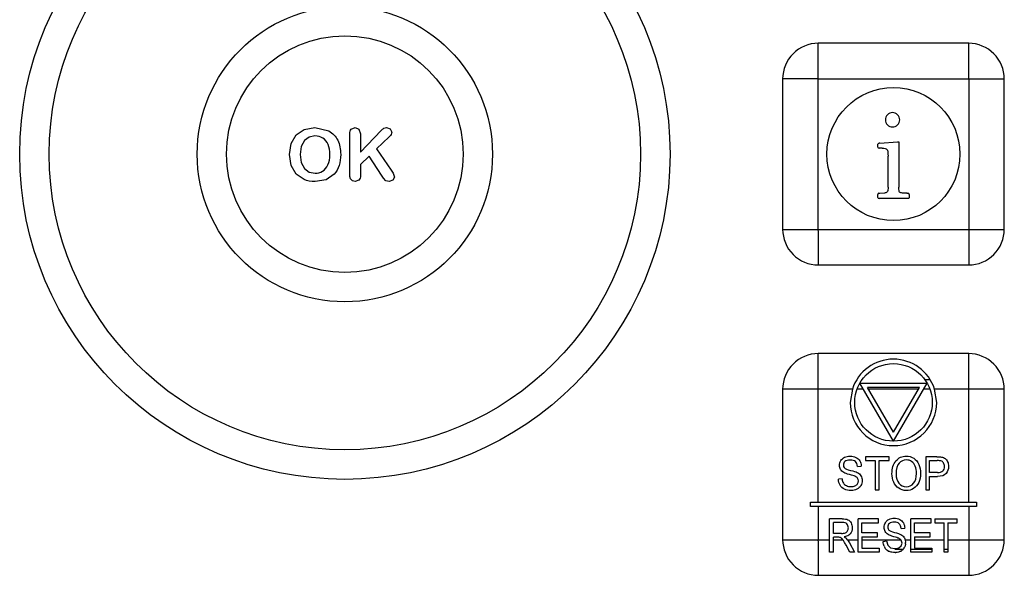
# Model space of a CAD drawing. Header units: millimetres. Extents: x 0 to 2100, y 0 to 1500.
# Tile 17 of 45: x 874 to 918, y 909 to 934. Entities that reach past the tile are written whole.
import ezdxf

# ---------------------------------------------------------------- set-up
doc = ezdxf.new("R2010")
doc.units = ezdxf.units.MM
doc.header["$LTSCALE"] = 115.5
doc.layers.add('00_COMPONENTS', color=7, linetype='CONTINUOUS')

msp = doc.modelspace()

# ---------------------------------------------------------------- linework, layer by layer
at = {"layer": '00_COMPONENTS', "color": 9, "linetype": 'CONTINUOUS'}
for p, q in [((909.716, 924.993), (909.716, 933.393)), ((909.716, 931.793), (918.116, 931.793)), ((916.516, 931.793), (916.516, 923.393)), ((908.116, 924.993), (916.516, 924.993)), ((909.716, 912.693), (909.716, 919.393)), ((914.515, 918.231), (914.759, 918.231)), ((911.261, 917.793), (909.716, 917.793)), ((911.759, 917.793), (911.472, 917.793)), ((914.242, 917.793), (911.99, 917.793)), ((914.76, 917.793), (914.473, 917.793)), ((918.116, 917.793), (914.971, 917.793)), ((916.516, 912.693), (916.516, 917.793)), ((909.716, 912.493), (909.716, 910.993)), ((916.516, 912.493), (916.516, 909.393)), ((908.116, 910.993), (910.235, 910.993)), ((910.403, 910.993), (910.833, 910.993)), ((911.045, 910.993), (911.522, 910.993)), ((911.691, 910.993), (913.451, 910.993)), ((913.647, 910.993), (913.898, 910.993)), ((914.067, 910.993), (915.407, 910.993)), ((915.576, 910.993), (916.516, 910.993)), ((913.518, 910.555), (913.185, 910.555)), ((914.849, 910.555), (913.898, 910.555)), ((915.576, 910.555), (915.407, 910.555))]:
    msp.add_line(p, q, dxfattribs=at)
at = {"layer": '00_COMPONENTS', "color": 7, "linetype": 'CONTINUOUS'}
for p, q in [((916.516, 933.393), (909.716, 933.393)), ((908.116, 931.793), (908.116, 924.993)), ((918.116, 924.993), (918.116, 931.793)), ((886.17, 929.265), (886.531, 929.508)), ((886.531, 929.508), (887.014, 929.593)), ((887.014, 929.593), (887.643, 929.443)), ((888.59, 927.549), (888.59, 929.303)), ((888.652, 929.521), (888.826, 929.593)), ((888.826, 929.593), (889, 929.521)), ((889, 929.521), (889.068, 929.303)), ((889.068, 928.476), (890.006, 929.455)), ((889.068, 929.303), (889.068, 928.476)), ((890.12, 929.559), (890.248, 929.593)), ((890.248, 929.593), (890.413, 929.532)), ((890.413, 929.532), (890.478, 929.385)), ((885.866, 928.379), (885.943, 928.878)), ((885.943, 928.878), (886.17, 929.265)), ((886.539, 929.002), (886.4, 928.738)), ((886.748, 929.158), (886.539, 929.002)), ((887.014, 929.213), (886.748, 929.158)), ((890.37, 929.178), (889.789, 928.627)), ((912.412, 928.838), (912.439, 928.873)), ((912.5, 928.894), (913.3, 928.953)), ((913.3, 928.953), (913.353, 928.942)), ((913.353, 928.942), (913.359, 928.905)), ((913.359, 928.905), (913.359, 926.9)), ((886.4, 928.738), (886.351, 928.379)), ((889.789, 928.627), (890.458, 927.668)), ((912.412, 928.713), (912.412, 928.838)), ((912.529, 928.657), (912.476, 928.66)), ((912.612, 928.66), (912.529, 928.657)), ((885.94, 927.885), (885.866, 928.379)), ((886.351, 928.379), (886.4, 928.015)), ((886.4, 928.015), (886.544, 927.745)), ((889.459, 928.307), (889.068, 927.932)), ((890.024, 927.438), (889.459, 928.307)), ((912.873, 926.897), (912.873, 928.294)), ((886.161, 927.493), (885.94, 927.885)), ((886.544, 927.745), (886.756, 927.586)), ((886.756, 927.586), (887.02, 927.533)), ((889.068, 927.932), (889.068, 927.444)), ((886.528, 927.242), (886.161, 927.493)), ((887.517, 927.24), (887.023, 927.153)), ((887.881, 927.491), (887.517, 927.24)), ((888.621, 927.272), (888.594, 927.377)), ((888.708, 927.185), (888.621, 927.272)), ((888.826, 927.153), (888.708, 927.185)), ((889, 927.224), (888.826, 927.153)), ((890.101, 927.309), (890.024, 927.438)), ((890.208, 927.195), (890.101, 927.309)), ((890.37, 927.153), (890.208, 927.195)), ((890.537, 927.211), (890.37, 927.153)), ((890.6, 927.348), (890.537, 927.211)), ((890.564, 927.492), (890.6, 927.348)), ((912.463, 926.628), (912.5, 926.63)), ((912.5, 926.63), (912.727, 926.641)), ((913.724, 926.628), (913.767, 926.628)), ((912.412, 926.438), (912.412, 926.577)), ((913.769, 926.393), (912.465, 926.393)), ((913.807, 926.398), (913.769, 926.393)), ((913.82, 926.441), (913.807, 926.398)), ((913.82, 926.577), (913.82, 926.441)), ((909.716, 923.393), (916.516, 923.393)), ((916.516, 919.393), (909.716, 919.393)), ((908.116, 917.793), (908.116, 910.993)), ((911.261, 917.793), (911.166, 917.193)), ((911.6, 918.068), (914.632, 918.068)), ((913.116, 915.443), (911.6, 918.068)), ((914.285, 917.868), (911.947, 917.868)), ((913.116, 915.843), (911.947, 917.868)), ((913.116, 915.443), (914.632, 918.068)), ((913.116, 915.843), (914.285, 917.868)), ((915.066, 917.193), (914.971, 917.793)), ((918.116, 910.993), (918.116, 917.793)), ((911.849, 914.743), (911.849, 914.566)), ((912.919, 914.743), (911.849, 914.743)), ((912.919, 914.566), (912.919, 914.743)), ((914.57, 914.743), (914.57, 913.243)), ((915.079, 914.743), (914.57, 914.743)), ((911.495, 914.306), (911.666, 914.32)), ((911.849, 914.566), (912.294, 914.566)), ((912.294, 914.566), (912.294, 913.243)), ((912.473, 913.243), (912.473, 914.566)), ((912.473, 914.566), (912.919, 914.566)), ((914.748, 914.03), (914.748, 914.566)), ((914.748, 914.566), (915.094, 914.566)), ((915.097, 914.03), (914.748, 914.03)), ((914.748, 913.243), (914.748, 913.853)), ((914.748, 913.853), (915.095, 913.853)), ((910.8, 913.741), (910.632, 913.725)), ((912.294, 913.243), (912.473, 913.243)), ((914.57, 913.243), (914.748, 913.243)), ((909.366, 912.493), (909.366, 912.693)), ((909.366, 912.693), (916.866, 912.693)), ((916.866, 912.493), (909.366, 912.493)), ((916.866, 912.693), (916.866, 912.493)), ((910.235, 910.443), (910.235, 911.943)), ((910.8, 911.943), (910.235, 911.943)), ((910.403, 911.281), (910.403, 911.777)), ((910.807, 911.777), (910.403, 911.777)), ((911.522, 910.443), (911.522, 911.943)), ((912.444, 911.943), (911.522, 911.943)), ((911.691, 911.307), (911.691, 911.766)), ((911.691, 911.766), (912.444, 911.766)), ((912.444, 911.766), (912.444, 911.943)), ((913.898, 910.443), (913.898, 911.943)), ((914.82, 911.943), (913.898, 911.943)), ((914.067, 911.307), (914.067, 911.766)), ((914.067, 911.766), (914.82, 911.766)), ((914.82, 911.766), (914.82, 911.943)), ((914.987, 911.943), (914.987, 911.766)), ((914.987, 911.943), (915.997, 911.943)), ((914.987, 911.766), (915.407, 911.766)), ((915.407, 910.443), (915.407, 911.766)), ((915.576, 911.766), (915.576, 910.443)), ((915.576, 911.766), (915.997, 911.766)), ((915.997, 911.766), (915.997, 911.943)), ((910.766, 911.281), (910.403, 911.281)), ((910.403, 910.443), (910.403, 911.109)), ((910.599, 911.109), (910.403, 911.109)), ((912.396, 911.307), (911.691, 911.307)), ((911.691, 911.131), (911.691, 910.62)), ((911.691, 911.131), (912.396, 911.131)), ((912.396, 911.131), (912.396, 911.307)), ((913.464, 911.506), (913.626, 911.52)), ((914.772, 911.307), (914.067, 911.307)), ((914.067, 911.131), (914.067, 910.62)), ((914.067, 911.131), (914.772, 911.131)), ((914.772, 911.131), (914.772, 911.307)), ((910.855, 910.961), (910.833, 910.993)), ((911.146, 910.443), (910.977, 910.755)), ((911.045, 910.993), (910.996, 911.05)), ((911.045, 910.993), (911.136, 910.851)), ((911.137, 910.851), (911.358, 910.443)), ((912.649, 910.925), (912.808, 910.941)), ((912.808, 910.941), (912.86, 910.756)), ((912.86, 910.756), (912.989, 910.639)), ((912.989, 910.639), (913.185, 910.595)), ((913.355, 910.629), (913.465, 910.721)), ((913.466, 910.973), (913.451, 910.993)), ((913.465, 910.721), (913.501, 910.85)), ((913.501, 910.85), (913.466, 910.973)), ((913.611, 911.079), (913.647, 910.993)), ((913.647, 910.993), (913.664, 910.867)), ((910.403, 910.443), (910.235, 910.443)), ((911.358, 910.443), (911.146, 910.443)), ((912.473, 910.443), (911.522, 910.443)), ((911.691, 910.62), (912.473, 910.62)), ((912.473, 910.62), (912.473, 910.443)), ((914.849, 910.443), (913.898, 910.443)), ((914.067, 910.62), (914.849, 910.62)), ((914.849, 910.62), (914.849, 910.443)), ((915.576, 910.443), (915.407, 910.443)), ((909.716, 909.393), (916.516, 909.393))]:
    msp.add_line(p, q, dxfattribs=at)
for centre, radius in [((888.366, 928.393), 14.671), ((888.366, 928.393), 13.339), ((888.366, 928.393), 6.661), ((888.366, 928.393), 5.339), ((913.116, 928.393), 3), ((913.116, 917.193), 1.75)]:
    msp.add_circle(centre, radius, dxfattribs=at)
for centre, radius, start, end in [((913.116, 917.193), 1.95, 17.9202, 162.0798), ((913.116, 917.193), 1.95, 180, 360), ((913.312, 910.908), 0.345, 29.8479, 33.7481), ((913.323, 910.937), 0.674, 180.9869, 182.974), ((913.186, 910.915), 0.535, 202.3525, 209.0701), ((913.151, 910.895), 0.495, 209.0435, 212.5101), ((913.234, 910.844), 0.423, 325.4611, 331.3049), ((913.169, 910.88), 0.498, 331.2461, 336.107), ((913.197, 910.866), 0.467, 353.1327, 0.0337), ((913.091, 910.857), 0.424, 236.8748, 243.6226), ((913.193, 911.001), 0.584, 269.9856, 273.2602), ((913.24, 910.854), 0.426, 297.6636, 304.0789)]:
    msp.add_arc(centre, radius, start, end, dxfattribs=at)
for points in [[(909.716, 933.393), (909.308, 933.393), (908.457, 933.052), (908.116, 932.201), (908.116, 931.793)], [(918.116, 931.793), (918.116, 932.201), (917.775, 933.052), (916.924, 933.393), (916.516, 933.393)], [(908.116, 924.993), (908.116, 924.585), (908.457, 923.734), (909.308, 923.393), (909.716, 923.393)], [(916.516, 923.393), (916.924, 923.393), (917.775, 923.734), (918.116, 924.585), (918.116, 924.993)], [(909.716, 919.393), (909.308, 919.393), (908.457, 919.052), (908.116, 918.201), (908.116, 917.793)], [(918.116, 917.793), (918.116, 918.201), (917.775, 919.052), (916.924, 919.393), (916.516, 919.393)], [(908.116, 910.993), (908.116, 910.585), (908.457, 909.734), (909.308, 909.393), (909.716, 909.393)], [(916.516, 909.393), (916.924, 909.393), (917.775, 909.734), (918.116, 910.585), (918.116, 910.993)]]:
    msp.add_open_spline(points, degree=3, knots=[0, 0, 0, 0, 0.5, 1, 1, 1, 1], dxfattribs=at)
at = {"layer": '00_COMPONENTS', "color": 9, "linetype": 'CONTINUOUS'}
for points in [[(916.516, 931.793), (916.529, 931.805), (916.508, 931.85), (916.519, 931.9), (916.515, 931.955), (916.517, 932.026), (916.516, 932.116), (916.516, 932.258), (916.516, 932.434), (916.516, 932.644), (916.516, 932.851), (916.516, 933.021), (916.516, 933.153), (916.516, 933.233), (916.516, 933.294), (916.515, 933.335), (916.518, 933.368), (916.514, 933.383), (916.518, 933.393), (916.516, 933.393)], [(909.716, 931.793), (909.704, 931.806), (909.659, 931.785), (909.609, 931.796), (909.554, 931.792), (909.483, 931.794), (909.393, 931.793), (909.251, 931.793), (909.075, 931.793), (908.865, 931.793), (908.658, 931.793), (908.488, 931.793), (908.356, 931.793), (908.276, 931.793), (908.215, 931.793), (908.174, 931.792), (908.141, 931.795), (908.126, 931.791), (908.116, 931.795), (908.116, 931.793)], [(909.716, 924.993), (909.703, 924.981), (909.724, 924.936), (909.713, 924.886), (909.717, 924.831), (909.715, 924.76), (909.716, 924.67), (909.716, 924.528), (909.716, 924.352), (909.716, 924.142), (909.716, 923.935), (909.716, 923.765), (909.716, 923.633), (909.716, 923.553), (909.716, 923.492), (909.717, 923.451), (909.714, 923.418), (909.718, 923.403), (909.714, 923.393), (909.716, 923.393)], [(916.516, 924.993), (916.528, 924.98), (916.573, 925.001), (916.623, 924.99), (916.678, 924.994), (916.749, 924.992), (916.839, 924.993), (916.981, 924.993), (917.157, 924.993), (917.367, 924.993), (917.574, 924.993), (917.744, 924.993), (917.876, 924.993), (917.956, 924.993), (918.017, 924.993), (918.058, 924.994), (918.092, 924.991), (918.106, 924.995), (918.116, 924.991), (918.116, 924.993)], [(916.516, 917.793), (916.529, 917.805), (916.508, 917.85), (916.519, 917.9), (916.515, 917.955), (916.517, 918.026), (916.516, 918.116), (916.516, 918.258), (916.516, 918.434), (916.516, 918.644), (916.516, 918.851), (916.516, 919.021), (916.516, 919.153), (916.516, 919.233), (916.516, 919.294), (916.515, 919.335), (916.518, 919.368), (916.514, 919.383), (916.518, 919.393), (916.516, 919.393)], [(909.716, 917.793), (909.704, 917.806), (909.659, 917.785), (909.609, 917.796), (909.554, 917.792), (909.483, 917.794), (909.393, 917.793), (909.251, 917.793), (909.075, 917.793), (908.865, 917.793), (908.658, 917.793), (908.488, 917.793), (908.356, 917.793), (908.276, 917.793), (908.215, 917.793), (908.174, 917.792), (908.141, 917.795), (908.126, 917.791), (908.116, 917.795), (908.116, 917.793)], [(909.716, 910.993), (909.703, 910.981), (909.724, 910.936), (909.713, 910.886), (909.717, 910.831), (909.715, 910.76), (909.716, 910.67), (909.716, 910.528), (909.716, 910.352), (909.716, 910.142), (909.716, 909.935), (909.716, 909.765), (909.716, 909.633), (909.716, 909.553), (909.716, 909.492), (909.717, 909.451), (909.714, 909.418), (909.718, 909.403), (909.714, 909.393), (909.716, 909.393)], [(916.516, 910.993), (916.528, 910.98), (916.573, 911.001), (916.623, 910.99), (916.678, 910.994), (916.749, 910.992), (916.839, 910.993), (916.981, 910.993), (917.157, 910.993), (917.367, 910.993), (917.574, 910.993), (917.744, 910.993), (917.876, 910.993), (917.956, 910.993), (918.017, 910.993), (918.058, 910.994), (918.092, 910.991), (918.106, 910.995), (918.116, 910.991), (918.116, 910.993)]]:
    msp.add_open_spline(points, degree=3, knots=[0, 0, 0, 0, 0.033934, 0.067295, 0.101066, 0.134634, 0.201684, 0.268482, 0.401233, 0.532623, 0.66221, 0.789046, 0.85074, 0.910309, 0.938688, 0.965279, 0.988181, 0.996478, 1, 1, 1, 1], dxfattribs=at)
at = {"layer": '00_COMPONENTS', "color": 7, "linetype": 'CONTINUOUS'}
for points in [[(913.076, 930.265), (912.988, 930.265), (912.913, 930.233), (912.849, 930.172)], [(913.303, 930.172), (913.239, 930.233), (913.161, 930.265), (913.076, 930.265)], [(912.849, 930.172), (912.785, 930.11), (912.753, 930.033), (912.753, 929.942)], [(912.753, 929.942), (912.753, 929.849), (912.785, 929.772), (912.849, 929.71)], [(913.399, 929.942), (913.399, 930.033), (913.367, 930.11), (913.303, 930.172)], [(913.303, 929.71), (913.367, 929.772), (913.399, 929.849), (913.399, 929.942)], [(887.643, 929.443), (887.819, 929.343), (887.952, 929.203), (888.042, 929.02)], [(888.59, 929.303), (888.59, 929.4), (888.61, 929.472), (888.652, 929.521)], [(890.006, 929.455), (890.051, 929.501), (890.088, 929.537), (890.12, 929.559)], [(890.478, 929.385), (890.478, 929.315), (890.441, 929.245), (890.37, 929.178)], [(912.849, 929.71), (912.913, 929.649), (912.988, 929.62), (913.076, 929.62)], [(913.076, 929.62), (913.161, 929.62), (913.239, 929.649), (913.303, 929.71)], [(887.369, 929.115), (887.266, 929.179), (887.147, 929.213), (887.014, 929.213)], [(887.608, 928.828), (887.553, 928.954), (887.472, 929.051), (887.369, 929.115)], [(888.042, 929.02), (888.132, 928.836), (888.177, 928.622), (888.177, 928.376)], [(912.5, 928.894), (912.476, 928.892), (912.455, 928.884), (912.439, 928.873)], [(887.693, 928.379), (887.693, 928.551), (887.664, 928.701), (887.608, 928.828)], [(912.412, 928.713), (912.412, 928.678), (912.433, 928.662), (912.476, 928.66)], [(912.612, 928.66), (912.708, 928.66), (912.777, 928.641), (912.814, 928.606)], [(912.814, 928.606), (912.852, 928.569), (912.873, 928.465), (912.873, 928.294)], [(887.602, 927.908), (887.662, 928.035), (887.693, 928.193), (887.693, 928.379)], [(888.177, 928.376), (888.177, 928.193), (888.152, 928.027), (888.103, 927.879)], [(887.02, 927.533), (887.142, 927.533), (887.254, 927.563), (887.357, 927.624)], [(887.357, 927.624), (887.46, 927.686), (887.54, 927.779), (887.602, 927.908)], [(888.103, 927.879), (888.054, 927.729), (887.98, 927.6), (887.881, 927.491)], [(888.594, 927.377), (888.591, 927.415), (888.59, 927.473), (888.59, 927.549)], [(890.458, 927.668), (890.505, 927.6), (890.54, 927.542), (890.564, 927.492)], [(887.023, 927.153), (886.838, 927.153), (886.672, 927.183), (886.528, 927.242)], [(889.068, 927.444), (889.068, 927.344), (889.045, 927.272), (889, 927.224)], [(912.463, 926.628), (912.428, 926.625), (912.412, 926.609), (912.412, 926.577)], [(912.847, 926.713), (912.831, 926.676), (912.791, 926.652), (912.727, 926.641)], [(912.873, 926.897), (912.873, 926.812), (912.863, 926.75), (912.847, 926.713)], [(913.393, 926.676), (913.369, 926.694), (913.359, 926.769), (913.359, 926.9)], [(913.524, 926.637), (913.46, 926.644), (913.417, 926.657), (913.393, 926.676)], [(913.724, 926.628), (913.652, 926.628), (913.585, 926.63), (913.524, 926.637)], [(913.82, 926.577), (913.82, 926.609), (913.801, 926.628), (913.767, 926.628)], [(912.412, 926.438), (912.412, 926.406), (912.428, 926.393), (912.465, 926.393)], [(910.742, 914.567), (910.78, 914.633), (910.836, 914.683), (910.911, 914.717)], [(910.911, 914.717), (910.985, 914.751), (911.068, 914.769), (911.159, 914.769)], [(911.159, 914.769), (911.258, 914.769), (911.347, 914.75), (911.423, 914.714)], [(911.423, 914.714), (911.499, 914.679), (911.558, 914.626), (911.599, 914.557)], [(913.229, 914.558), (913.349, 914.699), (913.504, 914.77), (913.695, 914.77)], [(913.695, 914.77), (913.819, 914.77), (913.931, 914.736), (914.032, 914.67)], [(914.032, 914.67), (914.131, 914.604), (914.208, 914.512), (914.26, 914.393)], [(915.079, 914.743), (915.168, 914.743), (915.236, 914.738), (915.284, 914.729)], [(915.284, 914.729), (915.351, 914.716), (915.406, 914.693), (915.451, 914.658)], [(915.451, 914.658), (915.495, 914.623), (915.531, 914.575), (915.558, 914.514)], [(910.684, 914.355), (910.684, 914.431), (910.703, 914.502), (910.742, 914.567)], [(910.73, 914.168), (910.699, 914.223), (910.684, 914.286), (910.684, 914.355)], [(910.929, 914.527), (910.88, 914.483), (910.856, 914.43), (910.856, 914.369)], [(910.856, 914.369), (910.856, 914.314), (910.873, 914.27), (910.908, 914.235)], [(910.908, 914.235), (910.942, 914.201), (911.032, 914.165), (911.177, 914.128)], [(911.166, 914.594), (911.057, 914.594), (910.979, 914.571), (910.929, 914.527)], [(911.401, 914.521), (911.347, 914.569), (911.269, 914.594), (911.166, 914.594)], [(911.495, 914.306), (911.486, 914.4), (911.454, 914.472), (911.401, 914.521)], [(911.599, 914.557), (911.64, 914.487), (911.662, 914.408), (911.666, 914.32)], [(913.048, 913.974), (913.048, 914.222), (913.108, 914.417), (913.229, 914.558)], [(913.369, 914.453), (913.278, 914.357), (913.233, 914.196), (913.233, 913.97)], [(913.696, 914.599), (913.569, 914.599), (913.46, 914.55), (913.369, 914.453)], [(913.936, 914.523), (913.864, 914.573), (913.784, 914.599), (913.696, 914.599)], [(914.099, 914.311), (914.062, 914.402), (914.008, 914.473), (913.936, 914.523)], [(914.155, 913.992), (914.155, 914.114), (914.136, 914.22), (914.099, 914.311)], [(914.26, 914.393), (914.313, 914.274), (914.339, 914.14), (914.339, 913.991)], [(915.26, 914.552), (915.23, 914.561), (915.175, 914.566), (915.094, 914.566)], [(915.373, 914.464), (915.344, 914.509), (915.306, 914.538), (915.26, 914.552)], [(915.343, 914.101), (915.391, 914.149), (915.416, 914.216), (915.416, 914.303)], [(915.416, 914.303), (915.416, 914.365), (915.401, 914.419), (915.373, 914.464)], [(915.6, 914.309), (915.6, 914.181), (915.563, 914.073), (915.49, 913.985)], [(915.558, 914.514), (915.586, 914.451), (915.6, 914.383), (915.6, 914.309)], [(910.875, 914.028), (910.811, 914.066), (910.762, 914.113), (910.73, 914.168)], [(911.136, 913.935), (911.011, 913.967), (910.925, 913.999), (910.875, 914.028)], [(911.376, 913.862), (911.339, 913.877), (911.259, 913.902), (911.136, 913.935)], [(911.177, 914.128), (911.323, 914.091), (911.422, 914.06), (911.476, 914.032)], [(911.497, 913.773), (911.473, 913.808), (911.432, 913.837), (911.376, 913.862)], [(911.476, 914.032), (911.555, 913.992), (911.613, 913.941), (911.65, 913.879)], [(911.534, 913.65), (911.534, 913.697), (911.522, 913.738), (911.497, 913.773)], [(911.65, 913.879), (911.687, 913.818), (911.707, 913.746), (911.707, 913.667)], [(913.126, 913.599), (913.074, 913.717), (913.048, 913.842), (913.048, 913.974)], [(913.233, 913.97), (913.233, 913.789), (913.276, 913.647), (913.363, 913.543)], [(914.025, 913.545), (914.111, 913.649), (914.155, 913.799), (914.155, 913.992)], [(914.339, 913.991), (914.339, 913.839), (914.312, 913.702), (914.257, 913.583)], [(915.49, 913.985), (915.417, 913.897), (915.285, 913.853), (915.095, 913.853)], [(915.097, 914.03), (915.212, 914.03), (915.294, 914.053), (915.343, 914.101)], [(910.706, 913.455), (910.659, 913.535), (910.634, 913.625), (910.632, 913.725)], [(910.9, 913.277), (910.817, 913.316), (910.753, 913.375), (910.706, 913.455)], [(910.8, 913.741), (910.808, 913.666), (910.826, 913.604), (910.856, 913.556)], [(910.856, 913.556), (910.885, 913.508), (910.93, 913.469), (910.992, 913.439)], [(910.992, 913.439), (911.053, 913.41), (911.122, 913.395), (911.199, 913.395)], [(911.199, 913.395), (911.267, 913.395), (911.327, 913.407), (911.38, 913.429)], [(911.38, 913.429), (911.431, 913.452), (911.47, 913.482), (911.496, 913.521)], [(911.645, 913.441), (911.603, 913.37), (911.545, 913.315), (911.467, 913.276)], [(911.496, 913.521), (911.522, 913.56), (911.534, 913.603), (911.534, 913.65)], [(911.707, 913.667), (911.707, 913.587), (911.685, 913.511), (911.645, 913.441)], [(913.353, 913.319), (913.253, 913.387), (913.177, 913.48), (913.126, 913.599)], [(913.694, 913.217), (913.567, 913.217), (913.453, 913.251), (913.353, 913.319)], [(913.363, 913.543), (913.451, 913.438), (913.56, 913.387), (913.693, 913.387)], [(913.693, 913.387), (913.827, 913.387), (913.938, 913.439), (914.025, 913.545)], [(914.022, 913.31), (913.92, 913.248), (913.811, 913.217), (913.694, 913.217)], [(914.257, 913.583), (914.201, 913.462), (914.123, 913.371), (914.022, 913.31)], [(911.208, 913.217), (911.085, 913.217), (910.983, 913.238), (910.9, 913.277)], [(911.467, 913.276), (911.39, 913.238), (911.303, 913.217), (911.208, 913.217)], [(912.913, 911.917), (912.982, 911.951), (913.06, 911.969), (913.146, 911.969)], [(913.146, 911.969), (913.24, 911.969), (913.324, 911.95), (913.396, 911.914)], [(910.8, 911.943), (910.913, 911.943), (911, 911.929), (911.059, 911.902)], [(911.014, 911.708), (910.97, 911.754), (910.901, 911.777), (910.807, 911.777)], [(911.08, 911.534), (911.08, 911.604), (911.057, 911.663), (911.014, 911.708)], [(911.046, 911.399), (911.069, 911.44), (911.08, 911.485), (911.08, 911.534)], [(911.059, 911.902), (911.118, 911.875), (911.165, 911.827), (911.2, 911.759)], [(911.254, 911.534), (911.254, 911.427), (911.224, 911.337), (911.166, 911.265)], [(911.2, 911.759), (911.236, 911.691), (911.254, 911.616), (911.254, 911.534)], [(912.698, 911.555), (912.698, 911.631), (912.716, 911.702), (912.752, 911.767)], [(912.742, 911.368), (912.712, 911.423), (912.698, 911.486), (912.698, 911.555)], [(912.752, 911.767), (912.789, 911.833), (912.842, 911.883), (912.913, 911.917)], [(912.93, 911.727), (912.883, 911.683), (912.86, 911.63), (912.86, 911.569)], [(912.86, 911.569), (912.86, 911.514), (912.877, 911.47), (912.91, 911.435)], [(913.153, 911.794), (913.051, 911.794), (912.977, 911.771), (912.93, 911.727)], [(913.375, 911.721), (913.325, 911.769), (913.251, 911.794), (913.153, 911.794)], [(913.464, 911.506), (913.455, 911.6), (913.426, 911.672), (913.375, 911.721)], [(913.396, 911.914), (913.468, 911.879), (913.524, 911.826), (913.563, 911.757)], [(913.563, 911.757), (913.601, 911.687), (913.622, 911.608), (913.626, 911.52)], [(910.693, 911.101), (910.674, 911.106), (910.643, 911.109), (910.599, 911.109)], [(910.719, 911.092), (910.71, 911.095), (910.702, 911.099), (910.693, 911.101)], [(910.769, 911.062), (910.753, 911.074), (910.736, 911.084), (910.719, 911.092)], [(910.766, 911.281), (910.843, 911.281), (910.903, 911.29), (910.947, 911.309)], [(911.004, 911.153), (910.971, 911.141), (910.935, 911.132), (910.895, 911.125)], [(910.895, 911.125), (910.923, 911.109), (910.947, 911.093), (910.966, 911.078)], [(910.947, 911.309), (910.99, 911.327), (911.023, 911.358), (911.046, 911.399)], [(911.166, 911.265), (911.126, 911.215), (911.072, 911.178), (911.004, 911.153)], [(912.878, 911.228), (912.818, 911.266), (912.772, 911.313), (912.742, 911.368)], [(913.125, 911.135), (913.007, 911.167), (912.926, 911.199), (912.878, 911.228)], [(912.91, 911.435), (912.942, 911.401), (913.026, 911.365), (913.164, 911.328)], [(913.352, 911.062), (913.317, 911.077), (913.241, 911.102), (913.125, 911.135)], [(913.164, 911.328), (913.301, 911.291), (913.395, 911.26), (913.446, 911.232)], [(913.446, 911.232), (913.512, 911.196), (913.563, 911.152), (913.598, 911.099)], [(910.792, 911.042), (910.784, 911.05), (910.777, 911.056), (910.769, 911.062)], [(910.833, 910.993), (910.819, 911.012), (910.805, 911.029), (910.792, 911.042)], [(910.895, 910.9), (910.88, 910.923), (910.867, 910.944), (910.855, 910.961)], [(910.977, 910.756), (910.946, 910.812), (910.919, 910.86), (910.895, 910.9)], [(910.966, 911.078), (910.978, 911.069), (910.988, 911.06), (910.996, 911.05)], [(912.691, 910.711), (912.667, 910.77), (912.653, 910.833), (912.65, 910.902)], [(913.389, 911.042), (913.378, 911.049), (913.365, 911.055), (913.352, 911.062)], [(913.451, 910.993), (913.435, 911.011), (913.414, 911.027), (913.389, 911.042)], [(913.661, 910.811), (913.655, 910.765), (913.643, 910.721), (913.624, 910.679)], [(912.859, 910.502), (912.809, 910.534), (912.767, 910.577), (912.734, 910.629)], [(913.043, 910.431), (912.991, 910.44), (912.944, 910.456), (912.902, 910.477)], [(913.193, 910.417), (913.139, 910.417), (913.089, 910.422), (913.043, 910.431)], [(913.185, 910.595), (913.249, 910.595), (913.306, 910.607), (913.355, 910.629)], [(913.438, 910.476), (913.374, 910.443), (913.303, 910.423), (913.226, 910.418)], [(913.583, 910.604), (913.555, 910.563), (913.52, 910.529), (913.479, 910.501)]]:
    msp.add_open_spline(points, degree=3, dxfattribs=at)

doc.saveas('drawing.dxf')
